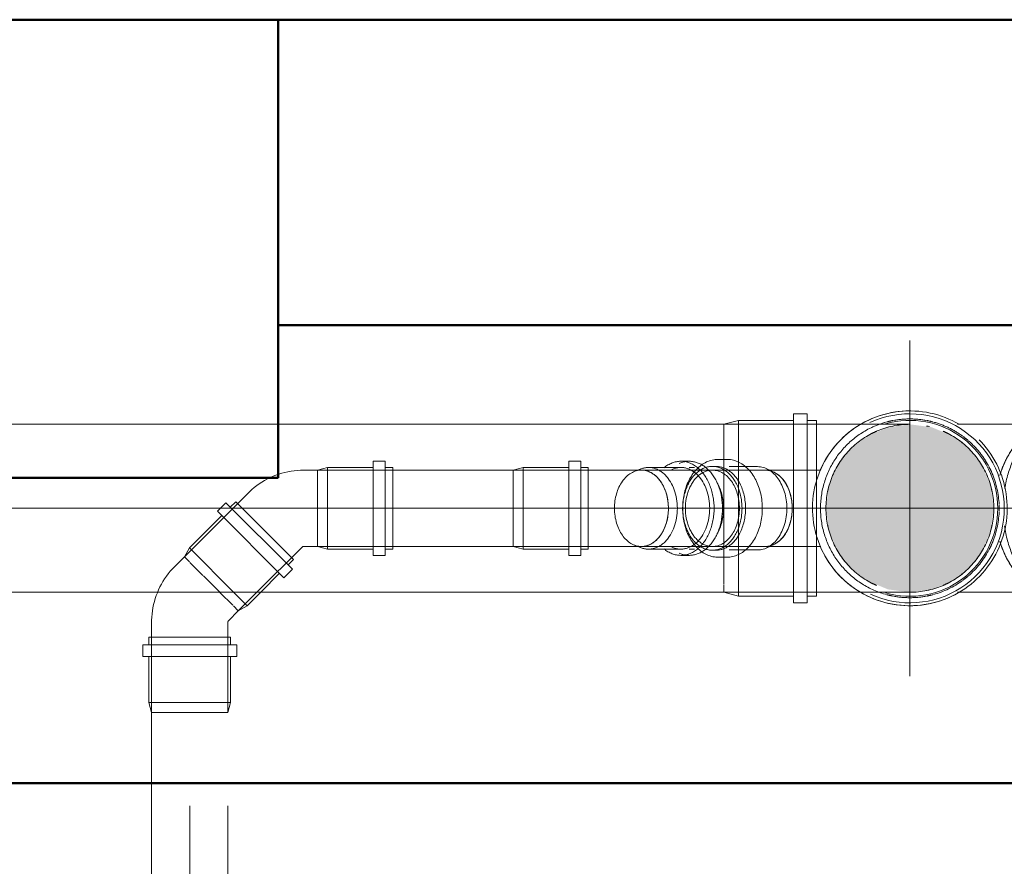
# Model space of a CAD drawing. Header units: millimetres. Extents: x -704 to 18014, y 1231 to 56345.
# Tile 46 of 60: x 13045 to 13690, y 42221 to 42776. Entities that reach past the tile are written whole.
import ezdxf

# ---------------------------------------------------------------- set-up
doc = ezdxf.new("R2010")
doc.units = ezdxf.units.MM
for name, pattern in [('ADSK_Осевая', [700, 500, -100, 0, -100]), ('ADSK_Скрыто', [300, 150, -150]), ('ADSK_Штриховая_ш3 п1_5', [225, 150, -75])]:
    doc.linetypes.add(name, pattern=pattern)
for name, color, linetype, lineweight in [('A-COLS-____-MCUT', 52, 'Continuous', 50), ('A-COLS-____-OTLN', 52, 'Continuous', 20), ('A-DETL-____-HDLN', 90, 'ADSK_Скрыто', 9), ('A-DETL-____-MBND', 5, 'ADSK_Штриховая_ш3 п1_5', 20), ('A-WALL-____-MCUT', 113, 'Continuous', 50), ('A-WALL-____-OTLN', 113, 'Continuous', 20), ('P-PIPE-____-CNTR', 3, 'ADSK_Осевая', 20), ('P-PIPE-____-OTLN', 3, 'Continuous', 20)]:
    doc.layers.add(name, color=color, linetype=linetype, lineweight=lineweight)

# ---------------------------------------------------------------- blocks, each defined once
blk = doc.blocks.new('Прямая форма - 83 new-611973-В_Этаж 03_Канализация')
at = {"layer": 'A-COLS-____-MCUT', "color": 9}
for p, q in [((26910.28, 42775.83), (26610.28, 42775.83)), ((26610.28, 42775.83), (26610.28, 42475.83)), ((26910.28, 42475.83), (26910.28, 42775.83)), ((26610.28, 42475.83), (26910.28, 42475.83))]:
    blk.add_line(p, q, dxfattribs=at)
blk = doc.blocks.new('Прямая форма - CRE - 002-611974-В_Этаж 03_Канализация')
blk.add_blockref('Прямая форма - 83 new-611973-В_Этаж 03_Канализация', (-26760.28, -42625.83))
blk = doc.blocks.new('Прямая форма - 83 new-612000-В_Этаж 03_Канализация')
at = {"layer": 'A-WALL-____-MCUT', "color": 9}
for p, q in [((6950, 0), (6000, 0)), ((6000, 0), (6000, -200)), ((6000, -200), (6950, -200))]:
    blk.add_line(p, q, dxfattribs=at)
blk = doc.blocks.new('Прямая форма - SW - 005-612001-В_Этаж 03_Канализация')
blk.add_blockref('Прямая форма - 83 new-612000-В_Этаж 03_Канализация', (0, 0))
blk = doc.blocks.new('Прямая форма - 83 new-612881-В_Этаж 03_Канализация')
at = {"layer": 'A-WALL-____-MCUT', "color": 9}
for p, q in [((900.33, 0), (100, 0)), ((100, 0), (100, -100)), ((900.33, -100), (900.33, 0)), ((100, -100), (705, -100)), ((727, -100), (740, -100)), ((760, -100), (897, -100))]:
    blk.add_line(p, q, dxfattribs=at)
blk = doc.blocks.new('Прямая форма - SW - 005-612882-В_Этаж 03_Канализация')
blk.add_blockref('Прямая форма - 83 new-612881-В_Этаж 03_Канализация', (0, 0))
blk = doc.blocks.new('Прямая форма - CRE - 002-613575-В_Этаж 03_Канализация')
blk.add_blockref('Прямая форма - 83 new-611973-В_Этаж 03_Канализация', (-26760.28, -42625.83))
blk = doc.blocks.new('83 new_ifc_RVT-1-В_Этаж 03_Канализация')
at = {"layer": 'A-COLS-____-OTLN', "color": 253, "lineweight": 20}
for name in ['Прямая форма - CRE - 002-611974-В_Этаж 03_Канализация', 'Прямая форма - CRE - 002-613575-В_Этаж 03_Канализация']:
    blk.add_blockref(name, (26760.28, 42625.83), dxfattribs=at)
at = {"layer": 'A-WALL-____-OTLN', "color": 253, "lineweight": 20}
for name, p in [('Прямая форма - SW - 005-612001-В_Этаж 03_Канализация', (20910.28, 42775.83)), ('Прямая форма - SW - 005-612882-В_Этаж 03_Канализация', (26610.28, 42275.83))]:
    blk.add_blockref(name, p, dxfattribs=at)
blk = doc.blocks.new('ADSK_ППР_Крестовина одноплоскостная канализационная - Одноплоскостная-1604126-В_Этаж 03_Канализация')
at = {"layer": 'A-DETL-____-HDLN', "color": 12}
for p, q in [((27197.21, 42483.28), (27194.88, 42483.28)), ((27204.35, 42487.88), (27198.62, 42487.88)), ((27224.36, 42483.13), (27205.77, 42483.13)), ((27265.72, 42480.83), (27229.52, 42480.83)), ((27235.09, 42479.56), (27230.44, 42481.74)), ((27263.04, 42473.69), (27262.47, 42471.66)), ((27263.16, 42474.12), (27263.12, 42474.01)), ((27262.77, 42438.86), (27263.04, 42437.99)), ((27263.12, 42437.69), (27263.5, 42436.42)), ((27229.52, 42430.83), (27265.89, 42430.83)), ((27230.44, 42429.92), (27235.09, 42432.1)), ((27194.88, 42428.38), (27197.21, 42428.38)), ((27205.77, 42428.53), (27224.36, 42428.53)), ((27198.62, 42423.78), (27204.35, 42423.78))]:
    blk.add_line(p, q, dxfattribs=at)
at = {"layer": 'A-DETL-____-HDLN', "color": 12, "flags": 128}
for points in [[(27474.35, 42395.36), (27476.09, 42396.23), (27477.8, 42397.19), (27479.48, 42398.25), (27481.12, 42399.4), (27482.73, 42400.65), (27484.3, 42401.97), (27485.82, 42403.39), (27487.31, 42404.88), (27488.74, 42406.46), (27490.13, 42408.11), (27491.47, 42409.84), (27492.75, 42411.64), (27493.99, 42413.51), (27495.17, 42415.45), (27496.29, 42417.44), (27497.35, 42419.5), (27498.35, 42421.61), (27499.29, 42423.78), (27500.17, 42426), (27500.98, 42428.26), (27501.73, 42430.56), (27502.42, 42432.91), (27503.03, 42435.29), (27503.58, 42437.7), (27504.06, 42440.14), (27504.47, 42442.6), (27504.81, 42445.08), (27505.08, 42447.59), (27505.27, 42450.1), (27505.4, 42452.62), (27505.45, 42455.15), (27505.44, 42457.68), (27505.35, 42460.2), (27505.19, 42462.72), (27504.96, 42465.23), (27504.66, 42467.72), (27504.29, 42470.2), (27503.85, 42472.65), (27503.34, 42475.08), (27502.76, 42477.47), (27502.11, 42479.84), (27501.4, 42482.16), (27500.62, 42484.45), (27499.77, 42486.69), (27498.87, 42488.89), (27497.9, 42491.03), (27496.87, 42493.12), (27495.78, 42495.15), (27494.63, 42497.11), (27493.43, 42499.02), (27492.17, 42500.86), (27490.86, 42502.62), (27489.5, 42504.32), (27488.09, 42505.94), (27486.63, 42507.48), (27485.13, 42508.94), (27483.58, 42510.31), (27482, 42511.6), (27480.37, 42512.8), (27478.71, 42513.91), (27477.02, 42514.93), (27475.3, 42515.85), (27474.62, 42516.16)], [(27291.88, 42510.78), (27290.39, 42509.89), (27288.25, 42508.49), (27286.18, 42507), (27284.16, 42505.44), (27282.21, 42503.8), (27280.32, 42502.08), (27278.51, 42500.28), (27276.77, 42498.42), (27275.1, 42496.48), (27273.52, 42494.48), (27272.01, 42492.42), (27270.59, 42490.3), (27269.26, 42488.13), (27268.01, 42485.9), (27266.85, 42483.63), (27265.78, 42481.31), (27264.81, 42478.95), (27263.94, 42476.55), (27263.16, 42474.12)], [(27291.88, 42510.78), (27290.97, 42510.25), (27288.82, 42508.87), (27286.73, 42507.41), (27284.7, 42505.87), (27282.73, 42504.25), (27280.83, 42502.55), (27278.99, 42500.77), (27277.23, 42498.93), (27275.55, 42497.01), (27273.94, 42495.03), (27272.41, 42492.98), (27270.97, 42490.88), (27269.61, 42488.72), (27268.34, 42486.51), (27267.15, 42484.25), (27266.06, 42481.94), (27265.59, 42480.82)], [(27198.62, 42487.88), (27197.66, 42487.85), (27196.7, 42487.77), (27195.74, 42487.64), (27194.79, 42487.45), (27193.85, 42487.2), (27192.92, 42486.91), (27192, 42486.56), (27191.09, 42486.17), (27190.2, 42485.72), (27189.32, 42485.23), (27188.46, 42484.68), (27187.63, 42484.1), (27186.81, 42483.46), (27186.01, 42482.79), (27185.24, 42482.07), (27184.48, 42481.31), (27183.76, 42480.51), (27183.06, 42479.68), (27182.38, 42478.81), (27181.73, 42477.9), (27181.11, 42476.96), (27180.52, 42475.99), (27179.96, 42474.98), (27179.42, 42473.95), (27178.92, 42472.89), (27178.45, 42471.81), (27178.01, 42470.7), (27177.61, 42469.57), (27177.23, 42468.42), (27176.89, 42467.25), (27176.58, 42466.06), (27176.31, 42464.86), (27176.07, 42463.65), (27175.87, 42462.42), (27175.7, 42461.18), (27175.57, 42459.94), (27175.47, 42458.68), (27175.4, 42457.43), (27175.38, 42456.17), (27175.38, 42454.91), (27175.43, 42453.66), (27175.51, 42452.4), (27175.62, 42451.15), (27175.77, 42449.91), (27175.96, 42448.68), (27176.18, 42447.46), (27176.43, 42446.25), (27176.72, 42445.05), (27177.04, 42443.87), (27177.4, 42442.71), (27177.79, 42441.57), (27178.21, 42440.45), (27178.66, 42439.35), (27179.15, 42438.28), (27179.67, 42437.23), (27180.21, 42436.21), (27180.79, 42435.22), (27181.39, 42434.27), (27182.03, 42433.34), (27182.69, 42432.45), (27183.38, 42431.59), (27184.09, 42430.78), (27184.83, 42430), (27185.59, 42429.26), (27186.37, 42428.56), (27187.18, 42427.9), (27188.01, 42427.29), (27188.86, 42426.72), (27189.72, 42426.2), (27190.61, 42425.73), (27191.51, 42425.31), (27192.42, 42424.93), (27193.35, 42424.61), (27194.28, 42424.34), (27195.23, 42424.12), (27196.18, 42423.96), (27197.14, 42423.85), (27198.1, 42423.79), (27198.62, 42423.78)], [(27204.35, 42423.78), (27205.31, 42423.81), (27206.27, 42423.89), (27207.23, 42424.03), (27208.18, 42424.21), (27209.12, 42424.46), (27210.06, 42424.75), (27210.98, 42425.1), (27211.88, 42425.5), (27212.78, 42425.94), (27213.65, 42426.44), (27214.51, 42426.98), (27215.35, 42427.57), (27216.17, 42428.2), (27216.96, 42428.87), (27217.74, 42429.59), (27218.49, 42430.35), (27219.22, 42431.15), (27219.92, 42431.98), (27220.59, 42432.86), (27221.24, 42433.76), (27221.86, 42434.7), (27222.45, 42435.68), (27223.02, 42436.68), (27223.55, 42437.71), (27224.05, 42438.77), (27224.52, 42439.85), (27224.96, 42440.96), (27225.37, 42442.09), (27225.74, 42443.24), (27226.08, 42444.41), (27226.39, 42445.6), (27226.66, 42446.8), (27226.9, 42448.02), (27227.11, 42449.24), (27227.28, 42450.48), (27227.41, 42451.73), (27227.51, 42452.98), (27227.57, 42454.23), (27227.6, 42455.49), (27227.59, 42456.75), (27227.55, 42458.01), (27227.47, 42459.26), (27227.35, 42460.51), (27227.2, 42461.75), (27227.02, 42462.98), (27226.8, 42464.21), (27226.54, 42465.42), (27226.25, 42466.61), (27225.93, 42467.79), (27225.58, 42468.95), (27225.19, 42470.09), (27224.76, 42471.21), (27224.31, 42472.31), (27223.83, 42473.38), (27223.31, 42474.43), (27222.76, 42475.45), (27222.19, 42476.44), (27221.58, 42477.4), (27220.95, 42478.32), (27220.29, 42479.21), (27219.6, 42480.07), (27218.89, 42480.89), (27218.15, 42481.67), (27217.39, 42482.41), (27216.6, 42483.1), (27215.79, 42483.76), (27214.97, 42484.37), (27214.12, 42484.94), (27213.25, 42485.46), (27212.37, 42485.93), (27211.47, 42486.36), (27210.55, 42486.73), (27209.63, 42487.05), (27208.69, 42487.32), (27207.74, 42487.54), (27206.79, 42487.71), (27205.83, 42487.82), (27204.87, 42487.87), (27204.35, 42487.88)], [(27262.47, 42471.66), (27261.89, 42469.18), (27261.4, 42466.67), (27261.02, 42464.15), (27260.74, 42461.62), (27260.56, 42459.07), (27260.48, 42456.52), (27260.5, 42453.97), (27260.63, 42451.42), (27260.86, 42448.88), (27261.19, 42446.35), (27261.62, 42443.83), (27262.14, 42441.34), (27262.77, 42438.86)], [(27263.5, 42436.42), (27264.33, 42434), (27265.25, 42431.62), (27266.26, 42429.28), (27267.37, 42426.98), (27268.57, 42424.73), (27269.86, 42422.53), (27271.23, 42420.38), (27272.69, 42418.28), (27274.24, 42416.25), (27275.86, 42414.28), (27277.56, 42412.38), (27279.34, 42410.55), (27281.18, 42408.79), (27283.1, 42407.1), (27285.08, 42405.49), (27287.12, 42403.96), (27289.23, 42402.52), (27291.39, 42401.16), (27291.91, 42400.86)], [(27265.58, 42430.84), (27266.55, 42428.66), (27267.69, 42426.37), (27268.91, 42424.13), (27270.22, 42421.94), (27271.62, 42419.81), (27273.1, 42417.73), (27274.67, 42415.71), (27276.31, 42413.76), (27278.03, 42411.88), (27279.83, 42410.06), (27281.69, 42408.32), (27283.63, 42406.66), (27285.63, 42405.07), (27287.69, 42403.57), (27289.81, 42402.15), (27291.91, 42400.85)]]:
    blk.add_lwpolyline(points, dxfattribs=at)
at = {"layer": 'A-DETL-____-HDLN', "color": 12}
for radius, start, end in [(58.55, 115.71429, 254.05327), (55, 90, 270), (58.55, 105.94338, 115.71429), (58.55, 105.31666, 105.54383), (58.55, 100.83764, 104.87665), (58.55, 90, 100.39762), (58.55, 79.60238, 90), (55, 270, 90), (58.55, 75.12335, 79.16236), (58.55, 64.28571, 74.68334), (58.55, 53.88809, 64.28571), (55, 113.36061, 117.11432), (55, 62.88568, 66.63939), (58.55, 49.40907, 53.44808), (58.55, 38.57143, 48.96905), (55, 139.48395, 143.7334), (55, 36.2666, 40.51605), (58.55, 28.17381, 38.57143), (58.55, 23.69478, 27.73379), (58.55, 2.45952, 23.25476), (55, 166.40419, 168.96286), (55, 11.03714, 13.59581), (58.55, 357.9805, 2.0195), (58.55, 336.74524, 357.54048), (55, 191.03714, 193.59581), (55, 346.40419, 348.96286), (58.55, 332.26621, 336.30522), (58.55, 311.03095, 331.82619), (55, 216.2666, 220.51605), (55, 319.48395, 323.7334), (58.55, 306.55192, 310.59093), (55, 242.88568, 246.63939), (58.55, 285.31666, 306.11191), (55, 293.36061, 297.11432), (58.55, 254.45952, 254.68334), (58.55, 255.12335, 259.16236), (58.55, 280.83764, 284.87665), (58.55, 259.60238, 270), (58.55, 270, 280.39762)]:
    blk.add_arc((27324.28, 42455.83), radius, start, end, dxfattribs=at)
for centre, major_axis, start_param, end_param in [((27463.58, 42455.83), (0, 55), 0.00289, 3.138702), ((27461.17, 42455.83), (0, 58.55), 0.186167, 0.262632), ((27463.58, 42455.83), (0, 58.55), 0.186167, 0.262632), ((27463.58, 42455.83), (0, 55), 3.144483, 6.280295), ((27463.58, 42455.83), (0, 58.55), 6.011123, 6.163084), ((27463.58, 42455.83), (0, 58.55), 5.834386, 6.005692), ((27463.58, 42455.83), (0, 58.55), 3.419086, 5.834386), ((27461.17, 42455.83), (0, 58.55), 0.634966, 0.711431), ((27463.58, 42455.83), (0, 58.55), 0.634966, 0.711431), ((27419.03, 42455.83), (0, 55), 5.193133, 5.6553), ((27419.03, 42455.83), (0, 55), 5.345361, 5.419527), ((27194.88, 42455.83), (0, 27.45), 0, 3.141593), ((27194.88, 42455.83), (0, 27.45), 5.151819, 6.283185), ((27197.21, 42455.83), (0, 27.45), 5.359313, 6.283185), ((27224.36, 42455.83), (0, 27.3), 3.141593, 6.283185), ((27461.17, 42455.83), (0, 58.55), 1.083765, 1.16023), ((27463.58, 42455.83), (0, 58.55), 1.083765, 1.16023), ((27194.88, 42455.83), (0, 25), 0, 3.141593), ((27194.88, 42455.83), (0, 25), 3.141593, 6.283185), ((27229.52, 42455.83), (0, 25), 5.988607, 6.283185), ((27229.52, 42455.83), (0, 25), 5.67741, 6.283185), ((27229.52, 42455.83), (0, 25), 5.050381, 5.962656), ((27419.03, 42455.83), (0, 55), 5.021112, 5.189109), ((27197.21, 42455.83), (0, 27.45), 4.07343, 5.351348), ((27229.52, 42455.83), (0, 25), 5.03565, 5.627135), ((27419.03, 42455.83), (0, 55), 4.407691, 5.017087), ((27194.88, 42455.83), (0, 27.45), 4.2818, 5.142978), ((27229.52, 42455.83), (0, 25), 5.021455, 5.026548), ((27229.52, 42455.83), (0, 25), 4.712389, 5.023239), ((27229.52, 42455.83), (0, 25), 4.412768, 5.01201), ((27419.03, 42455.83), (0, 55), 4.905023, 4.949681), ((27461.17, 42455.83), (0, 58.55), 1.532564, 1.609029), ((27463.58, 42455.83), (0, 58.55), 1.532564, 1.609029), ((27229.52, 42455.83), (0, 25), 4.411623, 4.712389), ((27194.88, 42455.83), (0, 27.45), 3.141593, 4.272958), ((27229.52, 42455.83), (0, 25), 3.462121, 4.374397), ((27229.52, 42455.83), (0, 25), 3.797643, 4.395152), ((27419.03, 42455.83), (0, 55), 4.475097, 4.519755), ((27197.21, 42455.83), (0, 27.45), 3.141593, 4.065465), ((27419.03, 42455.83), (0, 55), 4.235669, 4.403666), ((27229.52, 42455.83), (0, 25), 3.141593, 3.747368), ((27229.52, 42455.83), (0, 25), 3.141593, 3.436171), ((27461.17, 42455.83), (0, 58.55), 1.981363, 2.057828), ((27463.58, 42455.83), (0, 58.55), 1.981363, 2.057828), ((27419.03, 42455.83), (0, 55), 3.769478, 4.231645), ((27419.03, 42455.83), (0, 55), 4.00525, 4.079417), ((27461.17, 42455.83), (0, 58.55), 2.430162, 2.506627), ((27463.58, 42455.83), (0, 58.55), 2.430162, 2.521818), ((27461.17, 42455.83), (0, 58.55), 2.878961, 2.955426), ((27463.58, 42455.83), (0, 58.55), 2.878961, 2.955426), ((27463.58, 42455.83), (0, 58.55), 3.261694, 3.413655)]:
    blk.add_ellipse(centre, major_axis=major_axis, ratio=0.707107, start_param=start_param, end_param=end_param, dxfattribs=at)
at = {"layer": 'A-DETL-____-MBND', "color": 22}
for p, q in [((27459.76, 42519.63), (27451.63, 42519.63)), ((27419.03, 42510.83), (27355.58, 42510.83)), ((27413.86, 42511.32), (27406.9, 42508.09)), ((27450.21, 42514.23), (27426.74, 42514.23)), ((27463.58, 42514.38), (27461.17, 42514.38)), ((27355.58, 42400.83), (27419.03, 42400.83)), ((27406.9, 42403.58), (27413.86, 42400.34)), ((27426.74, 42397.43), (27450.21, 42397.43)), ((27451.63, 42392.03), (27459.76, 42392.03)), ((27461.17, 42397.28), (27463.58, 42397.28))]:
    blk.add_line(p, q, dxfattribs=at)
at = {"layer": 'A-DETL-____-MBND', "color": 22, "flags": 128}
for points in [[(27356.57, 42510.85), (27354.35, 42512.1), (27352.07, 42513.26), (27349.75, 42514.32), (27347.39, 42515.29), (27345, 42516.17), (27342.57, 42516.95), (27340.11, 42517.63), (27337.63, 42518.22), (27335.12, 42518.7), (27332.6, 42519.09), (27330.06, 42519.37), (27327.52, 42519.55), (27324.97, 42519.63), (27322.41, 42519.6), (27319.86, 42519.48), (27317.32, 42519.25), (27314.79, 42518.92), (27312.28, 42518.49), (27309.78, 42517.96), (27307.31, 42517.33), (27304.86, 42516.61), (27302.45, 42515.78), (27300.07, 42514.86), (27297.73, 42513.84), (27295.43, 42512.74), (27293.18, 42511.54), (27291.92, 42510.81)], [(27324.28, 42519.63), (27321.73, 42519.58), (27319.18, 42519.43), (27316.64, 42519.17), (27314.11, 42518.82), (27311.6, 42518.36), (27309.11, 42517.8), (27306.64, 42517.15), (27304.21, 42516.39), (27301.8, 42515.54), (27299.43, 42514.59), (27297.1, 42513.55), (27294.81, 42512.42), (27292.58, 42511.2), (27291.92, 42510.81)], [(27324.28, 42392.03), (27326.83, 42392.08), (27329.38, 42392.23), (27331.91, 42392.49), (27334.44, 42392.85), (27336.95, 42393.3), (27339.44, 42393.86), (27341.91, 42394.52), (27344.35, 42395.27), (27346.75, 42396.12), (27349.12, 42397.07), (27351.45, 42398.11), (27353.74, 42399.24), (27355.98, 42400.46), (27358.17, 42401.78), (27360.3, 42403.17), (27362.38, 42404.66), (27364.39, 42406.22), (27366.35, 42407.87), (27368.23, 42409.59), (27370.04, 42411.38), (27371.78, 42413.25), (27373.45, 42415.18), (27375.04, 42417.18), (27376.54, 42419.24), (27377.96, 42421.36), (27379.3, 42423.53), (27380.55, 42425.76), (27381.7, 42428.03), (27382.77, 42430.35), (27383.74, 42432.71), (27384.62, 42435.11), (27385.4, 42437.54), (27386.08, 42440), (27386.66, 42442.48), (27387.15, 42444.99), (27387.53, 42447.51), (27387.81, 42450.05), (27387.99, 42452.59), (27388.07, 42455.14), (27388.05, 42457.69), (27387.92, 42460.24), (27387.7, 42462.78), (27387.37, 42465.31), (27386.94, 42467.83), (27386.41, 42470.33), (27385.78, 42472.8), (27385.05, 42475.25), (27384.23, 42477.66), (27383.3, 42480.04), (27382.29, 42482.38), (27381.18, 42484.68), (27379.98, 42486.93), (27378.69, 42489.14), (27377.32, 42491.28), (27375.86, 42493.38), (27374.32, 42495.41), (27372.69, 42497.38), (27370.99, 42499.28), (27369.22, 42501.12), (27367.37, 42502.88), (27365.46, 42504.56), (27363.47, 42506.17), (27361.43, 42507.7), (27359.33, 42509.14), (27357.17, 42510.5), (27354.95, 42511.77), (27352.69, 42512.95), (27350.38, 42514.04), (27348.04, 42515.04), (27345.65, 42515.94), (27343.23, 42516.75), (27340.78, 42517.46), (27338.3, 42518.07), (27335.8, 42518.58), (27333.28, 42518.99), (27330.75, 42519.3), (27328.2, 42519.51), (27325.65, 42519.62), (27324.28, 42519.63)], [(27451.63, 42519.63), (27449.77, 42519.58), (27447.91, 42519.42), (27446.06, 42519.16), (27444.22, 42518.79), (27442.39, 42518.32), (27440.58, 42517.75), (27438.8, 42517.08), (27437.03, 42516.3), (27435.29, 42515.43), (27433.58, 42514.47), (27431.9, 42513.41), (27430.26, 42512.26), (27428.65, 42511.02), (27427.09, 42509.69), (27425.56, 42508.27), (27424.08, 42506.78), (27422.64, 42505.2), (27421.25, 42503.55), (27419.92, 42501.82), (27418.63, 42500.02), (27417.4, 42498.15), (27416.22, 42496.22), (27415.1, 42494.22), (27414.04, 42492.16), (27413.03, 42490.05), (27412.09, 42487.88), (27411.21, 42485.67), (27410.4, 42483.4), (27409.65, 42481.1), (27408.97, 42478.75), (27408.35, 42476.38), (27407.81, 42473.96), (27407.33, 42471.52), (27406.92, 42469.06), (27406.58, 42466.58), (27406.31, 42464.08), (27406.11, 42461.56), (27405.98, 42459.04), (27405.93, 42456.51), (27405.95, 42453.99), (27406.03, 42451.46), (27406.19, 42448.94), (27406.42, 42446.43), (27406.73, 42443.94), (27407.1, 42441.46), (27407.54, 42439.01), (27408.05, 42436.58), (27408.63, 42434.19), (27409.27, 42431.82), (27409.99, 42429.5), (27410.77, 42427.21), (27411.61, 42424.97), (27412.52, 42422.78), (27413.49, 42420.63), (27414.52, 42418.55), (27415.61, 42416.52), (27416.75, 42414.55), (27417.96, 42412.64), (27419.22, 42410.81), (27420.53, 42409.04), (27421.89, 42407.34), (27423.3, 42405.73), (27424.76, 42404.19), (27426.26, 42402.73), (27427.8, 42401.35), (27429.39, 42400.06), (27431.01, 42398.86), (27432.67, 42397.75), (27434.37, 42396.74), (27436.09, 42395.81), (27437.84, 42394.99), (27439.62, 42394.26), (27441.41, 42393.64), (27443.23, 42393.11), (27445.06, 42392.69), (27446.91, 42392.37), (27448.76, 42392.16), (27450.62, 42392.05), (27451.63, 42392.03)], [(27474.59, 42516.18), (27473.54, 42516.67), (27471.77, 42517.4), (27469.97, 42518.03), (27468.15, 42518.55), (27466.32, 42518.97), (27464.48, 42519.29), (27462.62, 42519.51), (27460.76, 42519.62), (27459.76, 42519.63)], [(27291.96, 42400.84), (27293.6, 42399.89), (27295.86, 42398.71), (27298.17, 42397.62), (27300.52, 42396.62), (27302.9, 42395.72), (27305.33, 42394.91), (27307.78, 42394.2), (27310.25, 42393.59), (27312.75, 42393.08), (27315.27, 42392.67), (27317.81, 42392.36), (27320.35, 42392.15), (27322.9, 42392.05), (27324.28, 42392.03)], [(27291.98, 42400.81), (27294.21, 42399.56), (27296.48, 42398.4), (27298.8, 42397.34), (27301.16, 42396.37), (27303.55, 42395.49), (27305.98, 42394.71), (27308.44, 42394.03), (27310.93, 42393.44), (27313.43, 42392.96), (27315.96, 42392.58), (27318.49, 42392.29), (27321.04, 42392.11), (27323.59, 42392.03), (27326.14, 42392.06), (27328.69, 42392.18), (27331.23, 42392.41), (27333.76, 42392.74), (27336.28, 42393.17), (27338.77, 42393.7), (27341.24, 42394.33), (27343.69, 42395.06), (27346.11, 42395.88), (27348.49, 42396.8), (27350.83, 42397.82), (27353.13, 42398.93), (27355.38, 42400.13), (27356.58, 42400.83)], [(27459.76, 42392.03), (27461.62, 42392.08), (27463.48, 42392.24), (27465.33, 42392.5), (27467.17, 42392.87), (27468.99, 42393.34), (27470.8, 42393.91), (27472.59, 42394.59), (27474.35, 42395.36)]]:
    blk.add_lwpolyline(points, dxfattribs=at)
at = {"layer": 'A-DETL-____-MBND', "color": 22}
for centre, major_axis, start_param, end_param in [((27419.03, 42455.83), (0, 55), 0.246976, 1.170076), ((27426.74, 42455.83), (0, 58.4), 0, 1.346397), ((27419.03, 42455.83), (0, 55), 0.173675, 0.359854), ((27461.17, 42455.83), (0, 58.55), 0.263486, 0.634112), ((27463.58, 42455.83), (0, 58.55), 0.263486, 0.634112), ((27461.17, 42455.83), (0, 58.55), 0, 0.185313), ((27463.58, 42455.83), (0, 58.55), 0, 0.185313), ((27463.58, 42455.83), (0, 58.55), 6.163939, 6.283185), ((27419.03, 42455.83), (0, 55), 0.473234, 0.863658), ((27461.17, 42455.83), (0, 58.55), 0.712285, 1.082911), ((27463.58, 42455.83), (0, 58.55), 0.712285, 1.082911), ((27419.03, 42455.83), (0, 55), 0.937825, 1.15562), ((27461.17, 42455.83), (0, 58.55), 1.161084, 1.531709), ((27463.58, 42455.83), (0, 58.55), 1.161084, 1.531709), ((27461.17, 42455.83), (0, 58.55), 1.609883, 1.980508), ((27463.58, 42455.83), (0, 58.55), 1.609883, 1.980508), ((27426.74, 42455.83), (0, 58.4), 1.76779, 3.141593), ((27419.03, 42455.83), (0, 55), 1.971856, 2.894617), ((27419.03, 42455.83), (0, 55), 1.986689, 2.203768), ((27461.17, 42455.83), (0, 58.55), 2.058682, 2.429307), ((27463.58, 42455.83), (0, 58.55), 2.058682, 2.429307), ((27419.03, 42455.83), (0, 55), 2.277935, 2.668358), ((27461.17, 42455.83), (0, 58.55), 2.507481, 2.878106), ((27463.58, 42455.83), (0, 58.55), 2.522672, 2.878106), ((27419.03, 42455.83), (0, 55), 2.781739, 2.967918), ((27461.17, 42455.83), (0, 58.55), 2.95628, 3.141593), ((27463.58, 42455.83), (0, 58.55), 2.95628, 3.141593), ((27463.58, 42455.83), (0, 58.55), 3.141593, 3.260839)]:
    blk.add_ellipse(centre, major_axis=major_axis, ratio=0.707107, start_param=start_param, end_param=end_param, dxfattribs=at)
blk = doc.blocks.new('ADSK_ППР_Отвод канализационный_Составной - Отвод раструбный-V15-В_Этаж 03_Канализация')
at = {"layer": 'A-DETL-____-HDLN', "color": 12}
for p, q in [((27070.77, 42482.58), (27064.24, 42480.83)), ((27100.77, 42482.58), (27070.77, 42482.58)), ((27070.77, 42455.83), (27070.77, 42482.58)), ((27108.57, 42486.63), (27100.77, 42486.63)), ((27100.77, 42455.83), (27100.77, 42486.63)), ((27108.57, 42455.83), (27108.57, 42486.63)), ((27113.57, 42482.58), (27108.57, 42482.58)), ((27113.57, 42455.83), (27113.57, 42482.58)), ((27174.21, 42482.58), (27153, 42482.58)), ((27179.73, 42486.63), (27174.21, 42486.63)), ((27183.26, 42482.58), (27179.73, 42482.58)), ((27123.34, 42480.83), (27064.24, 42480.83)), ((27064.24, 42480.83), (27064.24, 42479.98)), ((27064.24, 42479.43), (27064.24, 42470.65)), ((27148.38, 42480.83), (27141.95, 42480.83)), ((27147.93, 42481.6), (27143.64, 42479.92)), ((27064.24, 42470.53), (27064.24, 42470.02)), ((27064.24, 42470.05), (27064.24, 42455.83)), ((27064.24, 42455.83), (27064.24, 42441.61)), ((27070.77, 42429.08), (27070.77, 42455.83)), ((27100.77, 42425.03), (27100.77, 42455.83)), ((27108.57, 42425.03), (27108.57, 42455.83)), ((27113.57, 42429.08), (27113.57, 42455.83)), ((27064.24, 42441.65), (27064.24, 42441.14)), ((27064.24, 42441.01), (27064.24, 42432.24)), ((27064.24, 42431.68), (27064.24, 42430.83)), ((27064.24, 42430.83), (27070.77, 42429.08)), ((27064.24, 42430.83), (27123.34, 42430.83)), ((27141.95, 42430.83), (27148.38, 42430.83)), ((27143.64, 42431.75), (27147.93, 42430.06)), ((27070.77, 42429.08), (27100.77, 42429.08)), ((27100.77, 42425.03), (27108.57, 42425.03)), ((27108.57, 42429.08), (27113.57, 42429.08)), ((27153, 42429.08), (27174.21, 42429.08)), ((27174.21, 42425.03), (27179.73, 42425.03)), ((27179.73, 42429.08), (27183.26, 42429.08))]:
    blk.add_line(p, q, dxfattribs=at)
at = {"layer": 'A-DETL-____-HDLN', "color": 12, "flags": 128}
for points in [[(27141.95, 42480.83), (27141.19, 42480.83), (27140.4, 42480.83), (27139.59, 42480.83), (27138.74, 42480.83), (27137.88, 42480.83), (27136.99, 42480.83), (27136.08, 42480.83), (27135.15, 42480.83), (27134.2, 42480.83), (27133.23, 42480.83), (27132.25, 42480.83), (27131.25, 42480.83), (27130.24, 42480.83), (27129.22, 42480.83), (27128.19, 42480.83), (27127.15, 42480.83), (27126.11, 42480.83), (27125.06, 42480.83), (27124.01, 42480.83), (27123.34, 42480.83)], [(27123.34, 42430.83), (27124.39, 42430.83), (27125.44, 42430.83), (27126.49, 42430.83), (27127.53, 42430.83), (27128.57, 42430.83), (27129.59, 42430.83), (27130.61, 42430.83), (27131.62, 42430.83), (27132.61, 42430.83), (27133.59, 42430.83), (27134.55, 42430.83), (27135.49, 42430.83), (27136.41, 42430.83), (27137.32, 42430.83), (27138.2, 42430.83), (27139.05, 42430.83), (27139.89, 42430.83), (27140.69, 42430.83), (27141.47, 42430.83), (27141.95, 42430.83)]]:
    blk.add_lwpolyline(points, dxfattribs=at)
at = {"layer": 'A-DETL-____-HDLN', "color": 12}
for centre, major_axis, start_param, end_param in [((27153, 42455.83), (0, 26.75), 4.712389, 6.597345), ((27174.21, 42455.83), (0, 30.8), 4.712389, 6.813646), ((27174.21, 42455.83), (0, 26.75), 4.712389, 6.597345), ((27179.73, 42455.83), (0, 30.8), 4.712389, 6.597345), ((27148.38, 42455.83), (0, 25), 3.403392, 6.283185), ((27148.38, 42455.83), (0, 25), 5.315696, 5.340708), ((27183.26, 42455.83), (0, 26.75), 4.712389, 5.399127), ((27153, 42455.83), (0, 26.75), 2.827433, 4.712389), ((27174.21, 42455.83), (0, 30.8), 2.611132, 4.712389), ((27174.21, 42455.83), (0, 26.75), 2.827433, 4.712389), ((27179.73, 42455.83), (0, 30.8), 2.827433, 4.712389), ((27183.26, 42455.83), (0, 26.75), 4.025651, 4.712389), ((27148.38, 42455.83), (0, 25), 4.08407, 4.109082), ((27148.38, 42455.83), (0, 25), 3.141593, 3.396076)]:
    blk.add_ellipse(centre, major_axis=major_axis, ratio=0.707107, start_param=start_param, end_param=end_param, dxfattribs=at)
blk = doc.blocks.new('ADSK_ППР_Отвод канализационный - Отвод раструбный-1668405-В_Этаж 03_Канализация')
at = {"layer": 'A-DETL-____-HDLN', "color": 12, "flags": 128}
for points in [[(27324.28, 42510.83), (27324.23, 42510.83), (27324.09, 42510.83)], [(27324.04, 42400.83), (27324.2, 42400.83), (27324.27, 42400.83), (27324.28, 42400.83)]]:
    blk.add_lwpolyline(points, dxfattribs=at)
at = {"layer": 'P-PIPE-____-OTLN', "color": 22}
for p, q in [((27257.08, 42517.73), (27247.98, 42517.73)), ((27247.98, 42393.93), (27247.98, 42517.73)), ((27257.08, 42393.93), (27257.08, 42517.73)), ((27211.98, 42513.43), (27202.28, 42510.83)), ((27266.38, 42510.83), (27202.28, 42510.83)), ((27202.28, 42510.83), (27202.28, 42505.78)), ((27247.98, 42513.43), (27211.98, 42513.43)), ((27211.98, 42398.23), (27211.98, 42513.43)), ((27263.08, 42513.43), (27257.08, 42513.43)), ((27263.08, 42398.23), (27263.08, 42513.43)), ((27202.28, 42505.38), (27202.28, 42504.76)), ((27202.28, 42504.79), (27202.28, 42491.56)), ((27202.28, 42491.61), (27202.28, 42488.31)), ((27202.28, 42488.37), (27202.28, 42468.76)), ((27202.28, 42468.79), (27202.28, 42466.33)), ((27202.28, 42466.36), (27202.28, 42455.83)), ((27202.28, 42455.83), (27202.28, 42445.3)), ((27202.28, 42445.33), (27202.28, 42442.87)), ((27202.28, 42442.9), (27202.28, 42423.3)), ((27202.28, 42423.35), (27202.28, 42420.05)), ((27202.28, 42420.1), (27202.28, 42406.88)), ((27202.28, 42406.9), (27202.28, 42406.28)), ((27202.28, 42405.88), (27202.28, 42400.83)), ((27202.28, 42400.83), (27211.98, 42398.23)), ((27202.28, 42400.83), (27266.38, 42400.83)), ((27211.98, 42398.23), (27247.98, 42398.23)), ((27247.98, 42393.93), (27257.08, 42393.93)), ((27257.08, 42398.23), (27263.08, 42398.23))]:
    blk.add_line(p, q, dxfattribs=at)
at = {"layer": 'P-PIPE-____-OTLN', "color": 22, "flags": 128}
for points in [[(27324.09, 42510.83), (27323.86, 42510.83), (27323.54, 42510.83), (27323.12, 42510.83), (27322.62, 42510.83), (27322.02, 42510.83), (27321.34, 42510.83), (27320.57, 42510.83), (27319.71, 42510.83), (27318.76, 42510.83), (27317.73, 42510.83), (27316.62, 42510.83), (27315.43, 42510.83), (27314.16, 42510.83), (27312.82, 42510.83), (27311.4, 42510.83), (27309.91, 42510.83), (27308.35, 42510.83), (27306.72, 42510.83), (27305.02, 42510.83), (27303.27, 42510.83), (27301.46, 42510.83), (27299.59, 42510.83), (27297.66, 42510.83), (27295.69, 42510.83), (27293.67, 42510.83), (27291.61, 42510.83), (27289.5, 42510.83), (27287.36, 42510.83), (27285.19, 42510.83), (27282.98, 42510.83), (27280.75, 42510.83), (27278.5, 42510.83), (27276.22, 42510.83), (27273.93, 42510.83), (27271.63, 42510.83), (27269.32, 42510.83), (27267.01, 42510.83), (27266.38, 42510.83)], [(27266.38, 42400.83), (27268.7, 42400.83), (27271.01, 42400.83), (27273.31, 42400.83), (27275.61, 42400.83), (27277.88, 42400.83), (27280.14, 42400.83), (27282.38, 42400.83), (27284.59, 42400.83), (27286.78, 42400.83), (27288.93, 42400.83), (27291.04, 42400.83), (27293.12, 42400.83), (27295.15, 42400.83), (27297.13, 42400.83), (27299.07, 42400.83), (27300.96, 42400.83), (27302.79, 42400.83), (27304.56, 42400.83), (27306.27, 42400.83), (27307.91, 42400.83), (27309.49, 42400.83), (27311, 42400.83), (27312.44, 42400.83), (27313.81, 42400.83), (27315.1, 42400.83), (27316.31, 42400.83), (27317.44, 42400.83), (27318.49, 42400.83), (27319.46, 42400.83), (27320.34, 42400.83), (27321.14, 42400.83), (27321.85, 42400.83), (27322.47, 42400.83), (27322.99, 42400.83), (27323.43, 42400.83), (27323.78, 42400.83), (27324.04, 42400.83)]]:
    blk.add_lwpolyline(points, dxfattribs=at)
at = {"layer": 'P-PIPE-____-OTLN', "color": 22}
for radius, start, end in [(61.9, 0, 114.9594), (57.6, 0, 105.97621), (55, 76.46083, 78.4854), (55, 49.417, 53.79922), (55, 23.30594, 27.17152), (61.9, 245.42683, 0), (57.6, 253.939, 0), (55, 332.82848, 336.69406), (55, 306.20078, 310.583), (55, 281.5146, 283.53917)]:
    blk.add_arc((27324.28, 42455.83), radius, start, end, dxfattribs=at)
blk = doc.blocks.new('ADSK_ППР_Отвод канализационный_Составной - Отвод раструбный-V4-В_Этаж 03_Канализация')
at = {"layer": 'A-DETL-____-HDLN', "color": 12}
for p, q in [((-31.82, 3.54), (-38.25, 9.97)), ((-55.5, -29.38), (-25.96, 0.15)), ((-55.5, -29.38), (-25.96, 0.15)), ((-31.82, 3.54), (-35.08, 0.27)), ((-35.08, 0.27), (-31.82, 3.54)), ((-25.96, 0.15), (-31.82, 3.54)), ((9.97, -38.25), (-31.82, 3.54)), ((-25.96, 0.15), (-31.82, 3.54)), ((-4.75, -21.06), (-25.96, 0.15)), ((-4.75, -21.06), (-25.96, 0.15)), ((-35.49, -0.13), (-44, -8.64)), ((-44, -8.64), (-35.49, -0.13)), ((-44.26, -8.91), (-54.73, -19.38)), ((-49.5, -14.14), (-44.26, -8.91)), ((-54.73, -19.38), (-49.5, -14.14)), ((-45.44, -61.75), (-1.89, -18.19)), ((-45.44, -61.75), (-1.89, -18.19)), ((3.63, -23.71), (-1.89, -18.19)), ((3.63, -23.71), (-1.89, -18.19)), ((-39.93, -67.27), (3.63, -23.71)), ((-39.93, -67.27), (3.63, -23.71)), ((-33.53, -67.94), (4.3, -30.11)), ((-33.53, -67.94), (4.3, -30.11)), ((4.3, -30.11), (0.76, -26.57)), ((4.3, -30.11), (0.76, -26.57)), ((-54.96, -44.03), (-25.39, -73.61)), ((-54.96, -46.5), (-42.58, -58.89)), ((-54.96, -46.5), (-42.58, -58.89)), ((-45.44, -61.75), (-39.93, -67.27)), ((-45.44, -61.75), (-39.93, -67.27)), ((-37.07, -64.4), (-33.53, -67.94)), ((-37.07, -64.4), (-33.53, -67.94)), ((-25, -74.54), (-25, -83.64)), ((25, -83.64), (25, -74.54)), ((-25, -83.64), (-26.75, -90.17)), ((-25, -83.64), (-24.19, -83.64)), ((-24.15, -83.64), (-20.38, -83.64)), ((-19.78, -83.64), (-20.23, -83.64)), ((-19.81, -83.64), (-7.78, -83.64)), ((-7.41, -83.64), (0, -83.64)), ((0, -83.64), (7.65, -83.64)), ((7.73, -83.64), (7.6, -83.64)), ((7.78, -83.64), (19.81, -83.64)), ((20.23, -83.64), (19.78, -83.64)), ((20.38, -83.64), (25, -83.64)), ((26.75, -90.17), (25, -83.64)), ((-26.75, -90.17), (-26.75, -120.17)), ((-26.75, -90.17), (26.75, -90.17)), ((26.75, -120.17), (26.75, -90.17)), ((-30.8, -120.17), (-30.8, -127.97)), ((-30.8, -120.17), (30.8, -120.17)), ((30.8, -127.97), (30.8, -120.17)), ((-30.8, -127.97), (30.8, -127.97)), ((-26.75, -127.97), (-26.75, -132.97)), ((26.75, -132.97), (26.75, -127.97)), ((-26.75, -132.97), (26.75, -132.97))]:
    blk.add_line(p, q, dxfattribs=at)
at = {"layer": 'A-DETL-____-HDLN', "color": 12, "flags": 128}
for points in [[(-38.25, 9.97), (-39.73, 11.39), (-41.27, 12.75), (-42.86, 14.05), (-44.5, 15.29), (-46.19, 16.46), (-47.92, 17.56), (-49.7, 18.58), (-51.51, 19.54), (-53.36, 20.43), (-55.25, 21.24)], [(-73.71, -25.29), (-73.67, -25.33), (-73.63, -25.36)], [(25, -74.54), (24.96, -72.49), (24.84, -70.44), (24.63, -68.4), (24.34, -66.36), (23.98, -64.35), (23.53, -62.34), (23, -60.36), (22.39, -58.4), (21.71, -56.46), (20.95, -54.56), (20.11, -52.68), (19.2, -50.84), (18.22, -49.04), (17.16, -47.28), (16.04, -45.56), (14.84, -43.89), (13.59, -42.27), (12.26, -40.7), (10.88, -39.19), (9.97, -38.25)], [(-25.39, -73.61), (-25.35, -73.65), (-25.31, -73.69), (-25.28, -73.73), (-25.25, -73.77), (-25.22, -73.81), (-25.19, -73.86), (-25.16, -73.9), (-25.14, -73.95), (-25.12, -74), (-25.1, -74.05), (-25.08, -74.09), (-25.06, -74.14), (-25.05, -74.19), (-25.03, -74.25), (-25.02, -74.3), (-25.01, -74.35), (-25.01, -74.4), (-25, -74.45), (-25, -74.51), (-25, -74.54)]]:
    blk.add_lwpolyline(points, dxfattribs=at)
at = {"layer": 'A-DETL-____-MBND', "color": 22}
for p, q in [((-127.11, 26.75), (-133.64, 25)), ((-97.11, 26.75), (-127.11, 26.75)), ((-127.11, -26.75), (-127.11, 26.75)), ((-89.31, 30.8), (-97.11, 30.8)), ((-97.11, -30.8), (-97.11, 30.8)), ((-89.31, -30.8), (-89.31, 30.8)), ((-84.31, 26.75), (-89.31, 26.75)), ((-84.31, -26.75), (-84.31, 26.75)), ((-74.54, 25), (-133.64, 25)), ((-133.64, 25), (-133.64, 20.38)), ((-133.64, 20.23), (-133.64, 19.78)), ((-133.64, 19.81), (-133.64, 7.78)), ((-133.64, 7.41), (-133.64, -7.41)), ((-133.64, -7.78), (-133.64, -19.81)), ((-133.64, -19.78), (-133.64, -20.23)), ((-133.64, -20.38), (-133.64, -25)), ((-133.64, -25), (-127.11, -26.75)), ((-133.64, -25), (-74.54, -25)), ((-73.61, -25.39), (-67.18, -31.82)), ((-55.04, -19.68), (-63.51, -28.15)), ((-63.51, -28.15), (-55.04, -19.68)), ((-127.11, -26.75), (-97.11, -26.75)), ((-97.11, -30.8), (-89.31, -30.8)), ((-89.31, -26.75), (-84.31, -26.75)), ((-63.91, -28.56), (-67.18, -31.82)), ((-67.18, -31.82), (-63.91, -28.56)), ((-67.18, -31.82), (-63.79, -37.68)), ((-67.18, -31.82), (-55, -43.99)), ((-67.18, -31.82), (-63.79, -37.68)), ((-63.79, -37.68), (-55.53, -29.41)), ((-63.79, -37.68), (-55.53, -29.41)), ((-63.79, -37.68), (-55, -46.47)), ((-63.79, -37.68), (-55, -46.47))]:
    blk.add_line(p, q, dxfattribs=at)
at = {"layer": 'A-DETL-____-MBND', "color": 22, "flags": 128}
for points in [[(-55.25, 21.24), (-57.17, 21.97), (-59.11, 22.63), (-61.08, 23.2), (-63.07, 23.7), (-65.08, 24.12), (-67.11, 24.46), (-69.14, 24.72), (-71.19, 24.89), (-73.24, 24.98), (-74.54, 25)], [(-74.54, -25), (-74.49, -25), (-74.43, -25), (-74.38, -25.01), (-74.33, -25.02), (-74.28, -25.03), (-74.23, -25.04), (-74.18, -25.05), (-74.13, -25.07), (-74.08, -25.08), (-74.03, -25.1), (-73.98, -25.13), (-73.93, -25.15), (-73.89, -25.17), (-73.84, -25.2), (-73.8, -25.23), (-73.75, -25.26), (-73.71, -25.29), (-73.67, -25.33), (-73.63, -25.36), (-73.61, -25.39)]]:
    blk.add_lwpolyline(points, dxfattribs=at)

msp = doc.modelspace()

# ---------------------------------------------------------------- hatches: boundary and pattern name
at = {"layer": 'P-PIPE-____-OTLN'}
msp.add_hatch(color=256, dxfattribs=at).paths.add_polyline_path([(13628.4071, 42400.8309), (13642.6422, 42402.705), (13655.9071, 42408.1995), (13667.298, 42416.94), (13676.0385, 42428.3309), (13681.5331, 42441.5959), (13683.4071, 42455.8309), (13681.5331, 42470.066), (13676.0385, 42483.3309), (13666.6706, 42495.2032), (13655.9071, 42503.4623), (13642.6422, 42508.9568), (13628.4071, 42510.8309), (13614.1721, 42508.9568), (13600.9071, 42503.4623), (13589.5163, 42494.7218), (13580.7757, 42483.3309), (13575.2812, 42470.066), (13573.4071, 42455.8309), (13575.2812, 42441.5959), (13580.7757, 42428.3309), (13589.5163, 42416.94), (13600.9071, 42408.1995), (13614.1721, 42402.705)])

# ---------------------------------------------------------------- linework, layer by layer
at = {"layer": 'A-DETL-____-HDLN', "color": 12}
for p, q in [((13368.3698, 42480.8309), (13240.165, 42480.8309)), ((13240.165, 42480.8309), (13240.165, 42430.8309)), ((13368.3698, 42430.8309), (13368.3698, 42480.8309)), ((13533.6548, 42480.8309), (13452.512, 42480.8309)), ((13240.165, 42430.8309), (13368.3698, 42430.8309)), ((13452.512, 42430.8309), (13533.6548, 42430.8309)), ((13149.0715, 42322.1913), (13148.7966, 42322.1913)), ((13164.2541, 42322.1913), (13163.9791, 42322.1913))]:
    msp.add_line(p, q, dxfattribs=at)
for centre, start_param, end_param in [((13452.512, 42455.8309), 0, 1.57079633), ((13452.512, 42455.8309), 4.71238898, 6.28318531), ((13533.6548, 42455.8309), 4.71238898, 6.28318531), ((13452.512, 42455.8309), 1.57079633, 3.14159265), ((13452.512, 42455.8309), 3.14159265, 4.71238898), ((13533.6548, 42455.8309), 3.14159265, 4.71238898)]:
    msp.add_ellipse(centre, major_axis=(0, 25), ratio=0.70710678, start_param=start_param, end_param=end_param, dxfattribs=at)
at = {"layer": 'A-DETL-____-MBND', "color": 22}
for p, q in [((13131.5253, 42322.1913), (13131.5253, 42110.9072)), ((13136.1423, 42322.1913), (13131.5253, 42322.1913)), ((13148.7493, 42322.1913), (13136.7152, 42322.1913)), ((13163.9316, 42322.1913), (13149.119, 42322.1913)), ((13156.5253, 42110.9072), (13156.5253, 42322.1913)), ((13176.3355, 42322.1913), (13164.3014, 42322.1913)), ((13181.5253, 42322.1913), (13176.9084, 42322.1913)), ((13181.5253, 42110.9072), (13181.5253, 42322.1913))]:
    msp.add_line(p, q, dxfattribs=at)
at = {"layer": 'P-PIPE-____-CNTR', "color": 22}
for p, q in [((13628.4071, 42345.8309), (13628.4071, 42565.8309)), ((13506.4071, 42455.8309), (12215.7314, 42455.8309)), ((13570.5124, 42455.8309), (13506.4071, 42455.8309)), ((13518.4071, 42455.8309), (13738.4071, 42455.8309)), ((13573.5424, 42455.8309), (13570.5124, 42455.8309))]:
    msp.add_line(p, q, dxfattribs=at)
at = {"layer": 'P-PIPE-____-OTLN', "color": 22}
for p, q in [((13506.4071, 42510.8309), (12215.7314, 42510.8309)), ((13506.4071, 42505.7775), (13506.4071, 42510.8309)), ((13506.4071, 42491.5623), (13506.4071, 42504.7863)), ((13506.4071, 42468.7598), (13506.4071, 42488.3658)), ((13506.4071, 42445.3014), (13506.4071, 42466.3604)), ((13506.4071, 42423.296), (13506.4071, 42442.902)), ((13506.4071, 42406.8755), (13506.4071, 42420.0995)), ((13506.4071, 42400.8309), (13506.4071, 42405.8843)), ((12215.7314, 42400.8309), (13506.4071, 42400.8309))]:
    msp.add_line(p, q, dxfattribs=at)

# ---------------------------------------------------------------- block references
at = {"lineweight": 9}
msp.add_blockref('83 new_ifc_RVT-1-В_Этаж 03_Канализация', (-13695.8693, 0), dxfattribs=at)
at = {"layer": 'A-DETL-____-HDLN', "color": 12}
for name in ['ADSK_ППР_Крестовина одноплоскостная канализационная - Одноплоскостная-1604126-В_Этаж 03_Канализация', 'ADSK_ППР_Отвод канализационный - Отвод раструбный-1668405-В_Этаж 03_Канализация', 'ADSK_ППР_Отвод канализационный_Составной - Отвод раструбный-V15-В_Этаж 03_Канализация']:
    msp.add_blockref(name, (-13695.8693, 0), dxfattribs=at)
at = {"layer": 'A-DETL-____-HDLN', "color": 12, "rotation": 89.99999999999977}
msp.add_blockref('ADSK_ППР_Отвод канализационный_Составной - Отвод раструбный-V4-В_Этаж 03_Канализация', (13156.5253, 42455.8309), dxfattribs=at)

doc.saveas('drawing.dxf')
